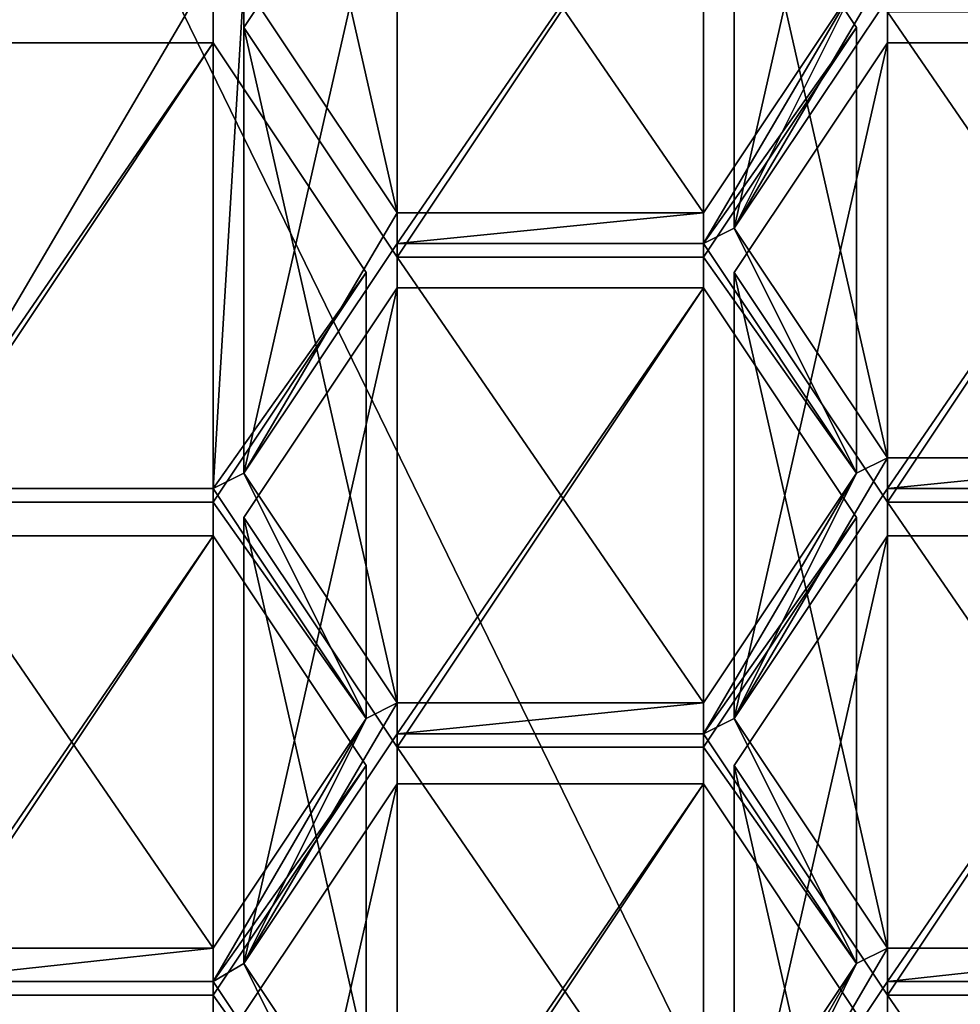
# Model space of a CAD drawing. Header units: millimetres. Extents: x -142 to 33, y -189 to 10.
# Tile 5 of 56: x -115.16 to -112.74, y -181.5 to -178.96. Entities that reach past the tile are written whole.
import ezdxf

# ---------------------------------------------------------------- set-up
doc = ezdxf.new("R2010")
doc.units = ezdxf.units.MM
doc.header["$LTSCALE"] = 52.148148
for name, color, linetype in [('151', 7, 'CONTINUOUS'), ('153', 7, 'CONTINUOUS'), ('257', 7, 'CONTINUOUS'), ('259', 7, 'CONTINUOUS'), ('262', 7, 'CONTINUOUS'), ('263', 7, 'CONTINUOUS'), ('264', 7, 'CONTINUOUS'), ('265', 7, 'CONTINUOUS'), ('266', 7, 'CONTINUOUS'), ('382', 7, 'CONTINUOUS'), ('386', 7, 'CONTINUOUS'), ('387', 7, 'CONTINUOUS'), ('406', 7, 'CONTINUOUS'), ('410', 7, 'CONTINUOUS'), ('411', 7, 'CONTINUOUS'), ('598', 7, 'CONTINUOUS'), ('599', 7, 'CONTINUOUS'), ('602', 7, 'CONTINUOUS'), ('603', 7, 'CONTINUOUS'), ('605', 7, 'CONTINUOUS'), ('606', 7, 'CONTINUOUS'), ('607', 7, 'CONTINUOUS'), ('608', 7, 'CONTINUOUS'), ('610', 7, 'CONTINUOUS'), ('611', 7, 'CONTINUOUS'), ('612', 7, 'CONTINUOUS'), ('613', 7, 'CONTINUOUS'), ('616', 7, 'CONTINUOUS'), ('617', 7, 'CONTINUOUS'), ('618', 7, 'CONTINUOUS'), ('619', 7, 'CONTINUOUS'), ('620', 7, 'CONTINUOUS'), ('621', 7, 'CONTINUOUS'), ('622', 7, 'CONTINUOUS'), ('623', 7, 'CONTINUOUS'), ('626', 7, 'CONTINUOUS'), ('627', 7, 'CONTINUOUS'), ('628', 7, 'CONTINUOUS'), ('629', 7, 'CONTINUOUS'), ('630', 7, 'CONTINUOUS'), ('631', 7, 'CONTINUOUS'), ('632', 7, 'CONTINUOUS'), ('633', 7, 'CONTINUOUS'), ('636', 7, 'CONTINUOUS'), ('637', 7, 'CONTINUOUS'), ('638', 7, 'CONTINUOUS'), ('733', 7, 'CONTINUOUS'), ('735', 7, 'CONTINUOUS'), ('743', 7, 'CONTINUOUS')]:
    doc.layers.add(name, color=color, linetype=linetype)

msp = doc.modelspace()

# ---------------------------------------------------------------- linework, layer by layer
at = {"layer": '151', "color": 254, "linetype": 'Continuous', "true_color": 0xe6e6e6}
for points in [[(-115.8779, -176.614, -9.9549), (-115.8784, -187.0059, -27.9552), (-110, -188.6603, -27), (-115.8779, -176.614, -9.9549)], [(-110, -178.2679, -9), (-115.8779, -176.614, -9.9549), (-110, -188.6603, -27), (-110, -178.2679, -9)]]:
    msp.add_3dface(points, dxfattribs=at)
at = {"layer": '153', "color": 254, "linetype": 'Continuous', "true_color": 0xe6e6e6}
for points in [[(-114.908, -185.8503, -28.6224), (-117.9413, -182.2346, -30.7099), (-117.9414, -180.5834, -27.8527), (-114.908, -185.8503, -28.6224)], [(-114.9051, -184.2013, -25.7639), (-114.908, -185.8503, -28.6224), (-117.9414, -180.5834, -27.8527), (-114.9051, -184.2013, -25.7639)]]:
    msp.add_3dface(points, dxfattribs=at)
at = {"layer": '257', "color": 252, "linetype": 'Continuous', "true_color": 0x8c8c8c}
for points in [[(-114.8495, -184.33, -26.1514), (-117.8462, -180.7577, -28.2139), (-117.1328, -180.5574, -28.3296), (-114.8495, -184.33, -26.1514)], [(-114.4085, -183.8046, -26.4548), (-114.8495, -184.33, -26.1514), (-117.1328, -180.5574, -28.3296), (-114.4085, -183.8046, -26.4548)]]:
    msp.add_3dface(points, dxfattribs=at)
at = {"layer": '259', "color": 252, "linetype": 'Continuous', "true_color": 0x8c8c8c}
for points in [[(-114.8495, -185.03, -27.3639), (-117.1328, -181.2574, -29.542), (-117.8462, -181.4577, -29.4263), (-114.8495, -185.03, -27.3639)], [(-114.4085, -184.5046, -27.6672), (-117.1328, -181.2574, -29.542), (-114.8495, -185.03, -27.3639), (-114.4085, -184.5046, -27.6672)]]:
    msp.add_3dface(points, dxfattribs=at)
at = {"layer": '262', "color": 252, "linetype": 'Continuous', "true_color": 0x8c8c8c}
for points in [[(-114.8478, -184.1302, -25.8049), (-117.8466, -180.5558, -27.8686), (-114.8495, -184.33, -26.1514), (-114.8478, -184.1302, -25.8049)], [(-117.8466, -180.5558, -27.8686), (-117.8462, -180.7577, -28.2139), (-114.8495, -184.33, -26.1514), (-117.8466, -180.5558, -27.8686)]]:
    msp.add_3dface(points, dxfattribs=at)
at = {"layer": '263', "color": 252, "linetype": 'Continuous', "true_color": 0x8c8c8c}
for points in [[(-114.4085, -183.8046, -26.4548), (-117.1328, -180.5574, -28.3296), (-114.4085, -184.5046, -27.6672), (-114.4085, -183.8046, -26.4548)], [(-117.1328, -180.5574, -28.3296), (-117.1328, -181.2574, -29.542), (-114.4085, -184.5046, -27.6672), (-117.1328, -180.5574, -28.3296)]]:
    msp.add_3dface(points, dxfattribs=at)
at = {"layer": '264', "color": 252, "linetype": 'Continuous', "true_color": 0x8c8c8c}
msp.add_3dface([(-114.8495, -185.03, -27.3639), (-117.8462, -181.4577, -29.4263), (-115.8336, -184.5521, -28.2172), (-114.8495, -185.03, -27.3639)], dxfattribs=at)
at = {"layer": '265', "color": 252, "linetype": 'Continuous', "true_color": 0x8c8c8c}
msp.add_3dface([(-114.2321, -183.5445, -26.4895), (-116.0724, -182.8503, -29.1997), (-116.8476, -180.4268, -28.2895), (-114.2321, -183.5445, -26.4895)], dxfattribs=at)
at = {"layer": '266', "color": 252, "linetype": 'Continuous', "true_color": 0x8c8c8c}
for points in [[(-115.4526, -178.8281, -31.5219), (-114.6626, -178.8281, -31.5219), (-115.4526, -180.1719, -30.7461), (-115.4526, -178.8281, -31.5219)], [(-115.4526, -180.1719, -30.7461), (-114.6626, -178.8281, -31.5219), (-114.6626, -180.1719, -30.7461), (-115.4526, -180.1719, -30.7461)], [(-114.6626, -178.8281, -31.5219), (-114.5832, -178.8678, -31.499), (-114.6626, -180.1719, -30.7461), (-114.6626, -178.8281, -31.5219)], [(-113.0032, -178.8678, -31.499), (-112.9238, -178.8281, -31.5219), (-113.3188, -179.5, -31.134), (-113.0032, -178.8678, -31.499)], [(-113.3188, -179.5, -31.134), (-112.9238, -178.8281, -31.5219), (-112.9238, -178.9075, -31.4761), (-113.3188, -179.5, -31.134)], [(-114.6626, -180.1719, -30.7461), (-114.5832, -178.8678, -31.499), (-114.5832, -180.1322, -30.769), (-114.6626, -180.1719, -30.7461)], [(-114.5832, -178.8678, -31.499), (-114.1882, -179.4603, -31.1569), (-114.5832, -180.1322, -30.769), (-114.5832, -178.8678, -31.499)], [(-113.3982, -179.4603, -31.1569), (-113.0032, -178.8678, -31.499), (-113.3982, -179.5397, -31.1111), (-113.3982, -179.4603, -31.1569)], [(-113.0032, -178.8678, -31.499), (-113.3188, -179.5, -31.134), (-113.3982, -179.5397, -31.1111), (-113.0032, -178.8678, -31.499)], [(-114.1882, -179.4603, -31.1569), (-114.1882, -179.5397, -31.1111), (-114.5832, -180.1322, -30.769), (-114.1882, -179.4603, -31.1569)], [(-114.1882, -179.4603, -31.1569), (-113.3982, -179.4603, -31.1569), (-114.1882, -179.5397, -31.1111), (-114.1882, -179.4603, -31.1569)], [(-114.1882, -179.5397, -31.1111), (-113.3982, -179.4603, -31.1569), (-113.3982, -179.5397, -31.1111), (-114.1882, -179.5397, -31.1111)], [(-113.3982, -179.5397, -31.1111), (-113.3188, -179.5, -31.134), (-113.0032, -180.1322, -30.769), (-113.3982, -179.5397, -31.1111)], [(-113.3188, -179.5, -31.134), (-112.9238, -180.0925, -30.7919), (-113.0032, -180.1322, -30.769), (-113.3188, -179.5, -31.134)], [(-113.3188, -180.7644, -30.404), (-112.9238, -180.0925, -30.7919), (-112.9238, -180.1719, -30.7461), (-113.3188, -180.7644, -30.404)], [(-112.9238, -180.0925, -30.7919), (-113.3188, -180.7644, -30.404), (-113.0032, -180.1322, -30.769), (-112.9238, -180.0925, -30.7919)], [(-112.9238, -180.0925, -30.7919), (-112.1338, -180.0925, -30.7919), (-112.9238, -180.1719, -30.7461), (-112.9238, -180.0925, -30.7919)], [(-112.9238, -180.1719, -30.7461), (-112.1338, -180.0925, -30.7919), (-112.1338, -180.1719, -30.7461), (-112.9238, -180.1719, -30.7461)], [(-114.2676, -180.7644, -30.404), (-114.6626, -180.1719, -30.7461), (-114.5832, -180.1322, -30.769), (-114.2676, -180.7644, -30.404)], [(-114.1882, -180.7247, -30.4269), (-114.2676, -180.7644, -30.404), (-114.5832, -180.1322, -30.769), (-114.1882, -180.7247, -30.4269)], [(-113.0032, -180.1322, -30.769), (-113.3188, -180.7644, -30.404), (-113.3982, -180.8041, -30.3811), (-113.0032, -180.1322, -30.769)], [(-113.3982, -180.7247, -30.4269), (-113.0032, -180.1322, -30.769), (-113.3982, -180.8041, -30.3811), (-113.3982, -180.7247, -30.4269)], [(-114.2676, -180.7644, -30.404), (-114.1882, -180.7247, -30.4269), (-114.5832, -181.3966, -30.039), (-114.2676, -180.7644, -30.404)], [(-114.1882, -180.7247, -30.4269), (-114.1882, -180.8041, -30.3811), (-114.5832, -181.3966, -30.039), (-114.1882, -180.7247, -30.4269)], [(-114.1882, -180.7247, -30.4269), (-113.3982, -180.7247, -30.4269), (-114.1882, -180.8041, -30.3811), (-114.1882, -180.7247, -30.4269)], [(-114.1882, -180.8041, -30.3811), (-113.3982, -180.7247, -30.4269), (-113.3982, -180.8041, -30.3811), (-114.1882, -180.8041, -30.3811)], [(-114.6626, -181.3569, -30.0619), (-114.2676, -180.7644, -30.404), (-114.6626, -181.4435, -30.0119), (-114.6626, -181.3569, -30.0619)], [(-114.6626, -181.4435, -30.0119), (-114.2676, -180.7644, -30.404), (-114.5832, -181.3966, -30.039), (-114.6626, -181.4435, -30.0119)], [(-113.3982, -180.8041, -30.3811), (-113.3188, -180.7644, -30.404), (-113.0032, -181.3966, -30.039), (-113.3982, -180.8041, -30.3811)], [(-113.3188, -180.7644, -30.404), (-112.9238, -181.3569, -30.0619), (-113.0032, -181.3966, -30.039), (-113.3188, -180.7644, -30.404)], [(-115.4526, -181.3569, -30.0619), (-114.6626, -181.3569, -30.0619), (-115.4526, -181.4435, -30.0119), (-115.4526, -181.3569, -30.0619)], [(-115.4526, -181.4435, -30.0119), (-114.6626, -181.3569, -30.0619), (-114.6626, -181.4435, -30.0119), (-115.4526, -181.4435, -30.0119)], [(-112.9238, -181.4435, -30.0119), (-113.3188, -182.036, -29.6698), (-112.9238, -181.3569, -30.0619), (-112.9238, -181.4435, -30.0119)], [(-112.9238, -181.3569, -30.0619), (-113.3188, -182.036, -29.6698), (-113.0032, -181.3966, -30.039), (-112.9238, -181.3569, -30.0619)], [(-112.1338, -181.4435, -30.0119), (-112.9238, -181.4435, -30.0119), (-112.1338, -181.3569, -30.0619), (-112.1338, -181.4435, -30.0119)], [(-112.1338, -181.3569, -30.0619), (-112.9238, -181.4435, -30.0119), (-112.9238, -181.3569, -30.0619), (-112.1338, -181.3569, -30.0619)], [(-114.2676, -182.036, -29.6698), (-114.6626, -181.4435, -30.0119), (-114.5832, -181.3966, -30.039), (-114.2676, -182.036, -29.6698)], [(-114.1882, -181.9891, -29.6969), (-114.2676, -182.036, -29.6698), (-114.5832, -181.3966, -30.039), (-114.1882, -181.9891, -29.6969)], [(-113.0032, -181.3966, -30.039), (-113.3188, -182.036, -29.6698), (-113.3982, -182.0829, -29.6427), (-113.0032, -181.3966, -30.039)], [(-113.3982, -181.9891, -29.6969), (-113.0032, -181.3966, -30.039), (-113.3982, -182.0829, -29.6427), (-113.3982, -181.9891, -29.6969)]]:
    msp.add_3dface(points, dxfattribs=at)
at = {"layer": '382', "color": 252, "linetype": 'Continuous', "true_color": 0x8c8c8c}
for points in [[(-114.5832, -177.7178, -29.5071), (-114.1882, -178.3103, -29.165), (-114.1882, -179.4603, -31.1569), (-114.5832, -177.7178, -29.5071)], [(-114.5832, -177.7178, -29.5071), (-114.1882, -179.4603, -31.1569), (-114.5832, -178.8678, -31.499), (-114.5832, -177.7178, -29.5071)]]:
    msp.add_3dface(points, dxfattribs=at)
at = {"layer": '386', "color": 252, "linetype": 'Continuous', "true_color": 0x8c8c8c}
msp.add_3dface([(-113.3982, -178.3103, -29.165), (-113.0032, -178.8678, -31.499), (-113.3982, -179.4603, -31.1569), (-113.3982, -178.3103, -29.165)], dxfattribs=at)
at = {"layer": '387', "color": 252, "linetype": 'Continuous', "true_color": 0x8c8c8c}
for points in [[(-114.1882, -178.3103, -29.165), (-113.3982, -178.3103, -29.165), (-113.3982, -179.4603, -31.1569), (-114.1882, -178.3103, -29.165)], [(-114.1882, -179.4603, -31.1569), (-114.1882, -178.3103, -29.165), (-113.3982, -179.4603, -31.1569), (-114.1882, -179.4603, -31.1569)]]:
    msp.add_3dface(points, dxfattribs=at)
at = {"layer": '406', "color": 252, "linetype": 'Continuous', "true_color": 0x8c8c8c}
for points in [[(-112.9238, -177.7575, -29.4842), (-113.3188, -178.35, -29.1421), (-113.3188, -179.5, -31.134), (-112.9238, -177.7575, -29.4842)], [(-112.9238, -177.7575, -29.4842), (-113.3188, -179.5, -31.134), (-112.9238, -178.9075, -31.4761), (-112.9238, -177.7575, -29.4842)]]:
    msp.add_3dface(points, dxfattribs=at)
at = {"layer": '410', "color": 252, "linetype": 'Continuous', "true_color": 0x8c8c8c}
for points in [[(-112.9238, -178.9425, -28.8), (-112.1338, -178.9425, -28.8), (-112.1338, -180.0925, -30.7919), (-112.9238, -178.9425, -28.8)], [(-112.9238, -178.9425, -28.8), (-112.1338, -180.0925, -30.7919), (-112.9238, -180.0925, -30.7919), (-112.9238, -178.9425, -28.8)]]:
    msp.add_3dface(points, dxfattribs=at)
at = {"layer": '411', "color": 252, "linetype": 'Continuous', "true_color": 0x8c8c8c}
for points in [[(-113.3188, -178.35, -29.1421), (-112.9238, -178.9425, -28.8), (-112.9238, -180.0925, -30.7919), (-113.3188, -178.35, -29.1421)], [(-113.3188, -179.5, -31.134), (-113.3188, -178.35, -29.1421), (-112.9238, -180.0925, -30.7919), (-113.3188, -179.5, -31.134)]]:
    msp.add_3dface(points, dxfattribs=at)
at = {"layer": '598', "color": 252, "linetype": 'Continuous', "true_color": 0x8c8c8c}
for points in [[(-112.9238, -180.2935, -28.02), (-113.3188, -180.886, -27.678), (-113.3188, -182.036, -29.6698), (-112.9238, -180.2935, -28.02)], [(-112.9238, -180.2935, -28.02), (-113.3188, -182.036, -29.6698), (-112.9238, -181.4435, -30.0119), (-112.9238, -180.2935, -28.02)]]:
    msp.add_3dface(points, dxfattribs=at)
at = {"layer": '599', "color": 252, "linetype": 'Continuous', "true_color": 0x8c8c8c}
for points in [[(-112.1338, -180.2935, -28.02), (-112.9238, -180.2935, -28.02), (-112.9238, -181.4435, -30.0119), (-112.1338, -180.2935, -28.02)], [(-112.1338, -180.2935, -28.02), (-112.9238, -181.4435, -30.0119), (-112.1338, -181.4435, -30.0119), (-112.1338, -180.2935, -28.02)]]:
    msp.add_3dface(points, dxfattribs=at)
at = {"layer": '602', "color": 252, "linetype": 'Continuous', "true_color": 0x8c8c8c}
for points in [[(-112.9238, -181.4785, -27.3359), (-112.1338, -181.4785, -27.3359), (-112.1338, -182.6285, -29.3277), (-112.9238, -181.4785, -27.3359)], [(-112.9238, -181.4785, -27.3359), (-112.1338, -182.6285, -29.3277), (-112.9238, -182.6285, -29.3277), (-112.9238, -181.4785, -27.3359)]]:
    msp.add_3dface(points, dxfattribs=at)
at = {"layer": '603', "color": 252, "linetype": 'Continuous', "true_color": 0x8c8c8c}
for points in [[(-113.3188, -180.886, -27.678), (-112.9238, -181.4785, -27.3359), (-112.9238, -182.6285, -29.3277), (-113.3188, -180.886, -27.678)], [(-113.3188, -182.036, -29.6698), (-113.3188, -180.886, -27.678), (-112.9238, -182.6285, -29.3277), (-113.3188, -182.036, -29.6698)]]:
    msp.add_3dface(points, dxfattribs=at)
at = {"layer": '605', "color": 252, "linetype": 'Continuous', "true_color": 0x8c8c8c}
for points in [[(-112.9238, -180.2069, -28.07), (-112.1338, -180.2069, -28.07), (-112.1338, -181.3569, -30.0619), (-112.9238, -180.2069, -28.07)], [(-112.9238, -180.2069, -28.07), (-112.1338, -181.3569, -30.0619), (-112.9238, -181.3569, -30.0619), (-112.9238, -180.2069, -28.07)]]:
    msp.add_3dface(points, dxfattribs=at)
at = {"layer": '606', "color": 252, "linetype": 'Continuous', "true_color": 0x8c8c8c}
for points in [[(-113.3188, -179.6144, -28.4121), (-112.9238, -180.2069, -28.07), (-112.9238, -181.3569, -30.0619), (-113.3188, -179.6144, -28.4121)], [(-113.3188, -179.6144, -28.4121), (-112.9238, -181.3569, -30.0619), (-113.3188, -180.7644, -30.404), (-113.3188, -179.6144, -28.4121)]]:
    msp.add_3dface(points, dxfattribs=at)
at = {"layer": '607', "color": 252, "linetype": 'Continuous', "true_color": 0x8c8c8c}
for points in [[(-112.9238, -179.0219, -28.7542), (-113.3188, -179.6144, -28.4121), (-113.3188, -180.7644, -30.404), (-112.9238, -179.0219, -28.7542)], [(-112.9238, -179.0219, -28.7542), (-113.3188, -180.7644, -30.404), (-112.9238, -180.1719, -30.7461), (-112.9238, -179.0219, -28.7542)]]:
    msp.add_3dface(points, dxfattribs=at)
at = {"layer": '608', "color": 252, "linetype": 'Continuous', "true_color": 0x8c8c8c}
for points in [[(-112.1338, -179.0219, -28.7542), (-112.9238, -179.0219, -28.7542), (-112.9238, -180.1719, -30.7461), (-112.1338, -179.0219, -28.7542)], [(-112.1338, -179.0219, -28.7542), (-112.9238, -180.1719, -30.7461), (-112.1338, -180.1719, -30.7461), (-112.1338, -179.0219, -28.7542)]]:
    msp.add_3dface(points, dxfattribs=at)
at = {"layer": '610', "color": 252, "linetype": 'Continuous', "true_color": 0x8c8c8c}
for points in [[(-114.6626, -179.0219, -28.7542), (-115.4526, -179.0219, -28.7542), (-115.4526, -180.1719, -30.7461), (-114.6626, -179.0219, -28.7542)], [(-114.6626, -179.0219, -28.7542), (-115.4526, -180.1719, -30.7461), (-114.6626, -180.1719, -30.7461), (-114.6626, -179.0219, -28.7542)]]:
    msp.add_3dface(points, dxfattribs=at)
at = {"layer": '611', "color": 252, "linetype": 'Continuous', "true_color": 0x8c8c8c}
for points in [[(-114.2676, -179.6144, -28.4121), (-114.6626, -179.0219, -28.7542), (-114.6626, -180.1719, -30.7461), (-114.2676, -179.6144, -28.4121)], [(-114.2676, -179.6144, -28.4121), (-114.6626, -180.1719, -30.7461), (-114.2676, -180.7644, -30.404), (-114.2676, -179.6144, -28.4121)]]:
    msp.add_3dface(points, dxfattribs=at)
at = {"layer": '612', "color": 252, "linetype": 'Continuous', "true_color": 0x8c8c8c}
for points in [[(-114.6626, -180.2069, -28.07), (-114.2676, -179.6144, -28.4121), (-114.2676, -180.7644, -30.404), (-114.6626, -180.2069, -28.07)], [(-114.6626, -180.2069, -28.07), (-114.2676, -180.7644, -30.404), (-114.6626, -181.3569, -30.0619), (-114.6626, -180.2069, -28.07)]]:
    msp.add_3dface(points, dxfattribs=at)
at = {"layer": '613', "color": 252, "linetype": 'Continuous', "true_color": 0x8c8c8c}
for points in [[(-115.4526, -180.2069, -28.07), (-114.6626, -180.2069, -28.07), (-114.6626, -181.3569, -30.0619), (-115.4526, -180.2069, -28.07)], [(-115.4526, -180.2069, -28.07), (-114.6626, -181.3569, -30.0619), (-115.4526, -181.3569, -30.0619), (-115.4526, -180.2069, -28.07)]]:
    msp.add_3dface(points, dxfattribs=at)
at = {"layer": '616', "color": 252, "linetype": 'Continuous', "true_color": 0x8c8c8c}
for points in [[(-113.3982, -178.3897, -29.1192), (-114.1882, -178.3897, -29.1192), (-114.1882, -179.5397, -31.1111), (-113.3982, -178.3897, -29.1192)], [(-113.3982, -178.3897, -29.1192), (-114.1882, -179.5397, -31.1111), (-113.3982, -179.5397, -31.1111), (-113.3982, -178.3897, -29.1192)]]:
    msp.add_3dface(points, dxfattribs=at)
at = {"layer": '617', "color": 252, "linetype": 'Continuous', "true_color": 0x8c8c8c}
for points in [[(-113.0032, -178.9822, -28.7771), (-113.3982, -178.3897, -29.1192), (-113.3982, -179.5397, -31.1111), (-113.0032, -178.9822, -28.7771)], [(-113.0032, -178.9822, -28.7771), (-113.3982, -179.5397, -31.1111), (-113.0032, -180.1322, -30.769), (-113.0032, -178.9822, -28.7771)]]:
    msp.add_3dface(points, dxfattribs=at)
at = {"layer": '618', "color": 252, "linetype": 'Continuous', "true_color": 0x8c8c8c}
for points in [[(-113.3982, -179.5747, -28.435), (-113.0032, -178.9822, -28.7771), (-113.0032, -180.1322, -30.769), (-113.3982, -179.5747, -28.435)], [(-113.3982, -179.5747, -28.435), (-113.0032, -180.1322, -30.769), (-113.3982, -180.7247, -30.4269), (-113.3982, -179.5747, -28.435)]]:
    msp.add_3dface(points, dxfattribs=at)
at = {"layer": '619', "color": 252, "linetype": 'Continuous', "true_color": 0x8c8c8c}
for points in [[(-114.1882, -179.5747, -28.435), (-113.3982, -179.5747, -28.435), (-113.3982, -180.7247, -30.4269), (-114.1882, -179.5747, -28.435)], [(-114.1882, -179.5747, -28.435), (-113.3982, -180.7247, -30.4269), (-114.1882, -180.7247, -30.4269), (-114.1882, -179.5747, -28.435)]]:
    msp.add_3dface(points, dxfattribs=at)
at = {"layer": '620', "color": 252, "linetype": 'Continuous', "true_color": 0x8c8c8c}
for points in [[(-114.5832, -178.9822, -28.7771), (-114.1882, -179.5747, -28.435), (-114.1882, -180.7247, -30.4269), (-114.5832, -178.9822, -28.7771)], [(-114.5832, -178.9822, -28.7771), (-114.1882, -180.7247, -30.4269), (-114.5832, -180.1322, -30.769), (-114.5832, -178.9822, -28.7771)]]:
    msp.add_3dface(points, dxfattribs=at)
at = {"layer": '621', "color": 252, "linetype": 'Continuous', "true_color": 0x8c8c8c}
for points in [[(-114.1882, -178.3897, -29.1192), (-114.5832, -178.9822, -28.7771), (-114.5832, -180.1322, -30.769), (-114.1882, -178.3897, -29.1192)], [(-114.1882, -179.5397, -31.1111), (-114.1882, -178.3897, -29.1192), (-114.5832, -180.1322, -30.769), (-114.1882, -179.5397, -31.1111)]]:
    msp.add_3dface(points, dxfattribs=at)
at = {"layer": '622', "color": 252, "linetype": 'Continuous', "true_color": 0x8c8c8c}
for points in [[(-114.6626, -181.4785, -27.3359), (-114.2676, -180.886, -27.678), (-114.2676, -182.036, -29.6698), (-114.6626, -181.4785, -27.3359)], [(-114.6626, -181.4785, -27.3359), (-114.2676, -182.036, -29.6698), (-114.6626, -182.6285, -29.3277), (-114.6626, -181.4785, -27.3359)]]:
    msp.add_3dface(points, dxfattribs=at)
at = {"layer": '623', "color": 252, "linetype": 'Continuous', "true_color": 0x8c8c8c}
for points in [[(-115.4526, -181.4785, -27.3359), (-114.6626, -181.4785, -27.3359), (-114.6626, -182.6285, -29.3277), (-115.4526, -181.4785, -27.3359)], [(-115.4526, -181.4785, -27.3359), (-114.6626, -182.6285, -29.3277), (-115.4526, -182.6285, -29.3277), (-115.4526, -181.4785, -27.3359)]]:
    msp.add_3dface(points, dxfattribs=at)
at = {"layer": '626', "color": 252, "linetype": 'Continuous', "true_color": 0x8c8c8c}
for points in [[(-114.6626, -180.2935, -28.02), (-115.4526, -180.2935, -28.02), (-115.4526, -181.4435, -30.0119), (-114.6626, -180.2935, -28.02)], [(-114.6626, -180.2935, -28.02), (-115.4526, -181.4435, -30.0119), (-114.6626, -181.4435, -30.0119), (-114.6626, -180.2935, -28.02)]]:
    msp.add_3dface(points, dxfattribs=at)
at = {"layer": '627', "color": 252, "linetype": 'Continuous', "true_color": 0x8c8c8c}
for points in [[(-114.2676, -180.886, -27.678), (-114.6626, -180.2935, -28.02), (-114.6626, -181.4435, -30.0119), (-114.2676, -180.886, -27.678)], [(-114.2676, -182.036, -29.6698), (-114.2676, -180.886, -27.678), (-114.6626, -181.4435, -30.0119), (-114.2676, -182.036, -29.6698)]]:
    msp.add_3dface(points, dxfattribs=at)
at = {"layer": '628', "color": 252, "linetype": 'Continuous', "true_color": 0x8c8c8c}
for points in [[(-113.3982, -179.6541, -28.3892), (-114.1882, -179.6541, -28.3892), (-114.1882, -180.8041, -30.3811), (-113.3982, -179.6541, -28.3892)], [(-113.3982, -179.6541, -28.3892), (-114.1882, -180.8041, -30.3811), (-113.3982, -180.8041, -30.3811), (-113.3982, -179.6541, -28.3892)]]:
    msp.add_3dface(points, dxfattribs=at)
at = {"layer": '629', "color": 252, "linetype": 'Continuous', "true_color": 0x8c8c8c}
for points in [[(-113.0032, -180.2466, -28.0471), (-113.3982, -179.6541, -28.3892), (-113.3982, -180.8041, -30.3811), (-113.0032, -180.2466, -28.0471)], [(-113.0032, -180.2466, -28.0471), (-113.3982, -180.8041, -30.3811), (-113.0032, -181.3966, -30.039), (-113.0032, -180.2466, -28.0471)]]:
    msp.add_3dface(points, dxfattribs=at)
at = {"layer": '630', "color": 252, "linetype": 'Continuous', "true_color": 0x8c8c8c}
for points in [[(-113.3982, -180.8391, -27.705), (-113.0032, -180.2466, -28.0471), (-113.0032, -181.3966, -30.039), (-113.3982, -180.8391, -27.705)], [(-113.3982, -180.8391, -27.705), (-113.0032, -181.3966, -30.039), (-113.3982, -181.9891, -29.6969), (-113.3982, -180.8391, -27.705)]]:
    msp.add_3dface(points, dxfattribs=at)
at = {"layer": '631', "color": 252, "linetype": 'Continuous', "true_color": 0x8c8c8c}
for points in [[(-114.1882, -180.8391, -27.705), (-113.3982, -180.8391, -27.705), (-113.3982, -181.9891, -29.6969), (-114.1882, -180.8391, -27.705)], [(-114.1882, -180.8391, -27.705), (-113.3982, -181.9891, -29.6969), (-114.1882, -181.9891, -29.6969), (-114.1882, -180.8391, -27.705)]]:
    msp.add_3dface(points, dxfattribs=at)
at = {"layer": '632', "color": 252, "linetype": 'Continuous', "true_color": 0x8c8c8c}
for points in [[(-114.5832, -180.2466, -28.0471), (-114.1882, -180.8391, -27.705), (-114.1882, -181.9891, -29.6969), (-114.5832, -180.2466, -28.0471)], [(-114.5832, -180.2466, -28.0471), (-114.1882, -181.9891, -29.6969), (-114.5832, -181.3966, -30.039), (-114.5832, -180.2466, -28.0471)]]:
    msp.add_3dface(points, dxfattribs=at)
at = {"layer": '633', "color": 252, "linetype": 'Continuous', "true_color": 0x8c8c8c}
for points in [[(-114.1882, -179.6541, -28.3892), (-114.5832, -180.2466, -28.0471), (-114.5832, -181.3966, -30.039), (-114.1882, -179.6541, -28.3892)], [(-114.1882, -180.8041, -30.3811), (-114.1882, -179.6541, -28.3892), (-114.5832, -181.3966, -30.039), (-114.1882, -180.8041, -30.3811)]]:
    msp.add_3dface(points, dxfattribs=at)
at = {"layer": '636', "color": 252, "linetype": 'Continuous', "true_color": 0x8c8c8c}
for points in [[(-114.1882, -180.9329, -27.6509), (-114.5832, -181.5254, -27.3088), (-114.5832, -182.6754, -29.3007), (-114.1882, -180.9329, -27.6509)], [(-114.1882, -180.9329, -27.6509), (-114.5832, -182.6754, -29.3007), (-114.1882, -182.0829, -29.6427), (-114.1882, -180.9329, -27.6509)]]:
    msp.add_3dface(points, dxfattribs=at)
at = {"layer": '637', "color": 252, "linetype": 'Continuous', "true_color": 0x8c8c8c}
for points in [[(-113.3982, -180.9329, -27.6509), (-114.1882, -180.9329, -27.6509), (-114.1882, -182.0829, -29.6427), (-113.3982, -180.9329, -27.6509)], [(-113.3982, -180.9329, -27.6509), (-114.1882, -182.0829, -29.6427), (-113.3982, -182.0829, -29.6427), (-113.3982, -180.9329, -27.6509)]]:
    msp.add_3dface(points, dxfattribs=at)
at = {"layer": '638', "color": 252, "linetype": 'Continuous', "true_color": 0x8c8c8c}
msp.add_3dface([(-113.0032, -181.5254, -27.3088), (-113.3982, -180.9329, -27.6509), (-113.3982, -182.0829, -29.6427), (-113.0032, -181.5254, -27.3088)], dxfattribs=at)
at = {"layer": '733', "color": 252, "linetype": 'Continuous', "true_color": 0x8c8c8c}
for points in [[(-114.2321, -183.5445, -26.4895), (-116.8476, -180.4268, -28.2895), (-116.4875, -180.3255, -28.348), (-114.2321, -183.5445, -26.4895)], [(-114.0095, -183.2793, -26.6426), (-114.2321, -183.5445, -26.4895), (-116.4875, -180.3255, -28.348), (-114.0095, -183.2793, -26.6426)]]:
    msp.add_3dface(points, dxfattribs=at)
at = {"layer": '735', "color": 252, "linetype": 'Continuous', "true_color": 0x8c8c8c}
for points in [[(-115.5184, -182.9725, -29.1291), (-114.0092, -184.2794, -28.3746), (-116.4875, -180.3255, -28.348), (-115.5184, -182.9725, -29.1291)], [(-114.0092, -184.2794, -28.3746), (-114.0095, -183.2793, -26.6426), (-116.4875, -180.3255, -28.348), (-114.0092, -184.2794, -28.3746)]]:
    msp.add_3dface(points, dxfattribs=at)
at = {"layer": '743', "linetype": 'Continuous'}
for points in [[(-114.5832, -178.9822, -28.7771), (-114.1882, -178.3897, -29.1192), (-114.1882, -179.5747, -28.435), (-114.5832, -178.9822, -28.7771)], [(-114.1882, -179.5747, -28.435), (-114.1882, -178.3897, -29.1192), (-113.3982, -178.3897, -29.1192), (-114.1882, -179.5747, -28.435)], [(-113.3982, -179.5747, -28.435), (-114.1882, -179.5747, -28.435), (-113.3982, -178.3897, -29.1192), (-113.3982, -179.5747, -28.435)], [(-113.0032, -178.9822, -28.7771), (-113.3982, -179.5747, -28.435), (-113.3982, -178.3897, -29.1192), (-113.0032, -178.9822, -28.7771)], [(-115.4526, -180.2069, -28.07), (-115.4526, -179.0219, -28.7542), (-114.6626, -179.0219, -28.7542), (-115.4526, -180.2069, -28.07)], [(-114.6626, -180.2069, -28.07), (-115.4526, -180.2069, -28.07), (-114.6626, -179.0219, -28.7542), (-114.6626, -180.2069, -28.07)], [(-114.2676, -179.6144, -28.4121), (-114.6626, -180.2069, -28.07), (-114.6626, -179.0219, -28.7542), (-114.2676, -179.6144, -28.4121)], [(-113.3188, -179.6144, -28.4121), (-112.9238, -179.0219, -28.7542), (-112.9238, -180.2069, -28.07), (-113.3188, -179.6144, -28.4121)], [(-112.9238, -179.0219, -28.7542), (-112.1338, -179.0219, -28.7542), (-112.9238, -180.2069, -28.07), (-112.9238, -179.0219, -28.7542)], [(-112.9238, -180.2069, -28.07), (-112.1338, -179.0219, -28.7542), (-112.1338, -180.2069, -28.07), (-112.9238, -180.2069, -28.07)], [(-114.5832, -180.2466, -28.0471), (-114.1882, -179.6541, -28.3892), (-114.1882, -180.8391, -27.705), (-114.5832, -180.2466, -28.0471)], [(-114.1882, -180.8391, -27.705), (-114.1882, -179.6541, -28.3892), (-113.3982, -179.6541, -28.3892), (-114.1882, -180.8391, -27.705)], [(-113.3982, -180.8391, -27.705), (-114.1882, -180.8391, -27.705), (-113.3982, -179.6541, -28.3892), (-113.3982, -180.8391, -27.705)], [(-113.0032, -180.2466, -28.0471), (-113.3982, -180.8391, -27.705), (-113.3982, -179.6541, -28.3892), (-113.0032, -180.2466, -28.0471)], [(-115.4526, -180.2935, -28.02), (-114.6626, -180.2935, -28.02), (-115.4526, -181.4785, -27.3359), (-115.4526, -180.2935, -28.02)], [(-115.4526, -181.4785, -27.3359), (-114.6626, -180.2935, -28.02), (-114.6626, -181.4785, -27.3359), (-115.4526, -181.4785, -27.3359)], [(-114.6626, -180.2935, -28.02), (-114.2676, -180.886, -27.678), (-114.6626, -181.4785, -27.3359), (-114.6626, -180.2935, -28.02)], [(-112.9238, -181.4785, -27.3359), (-113.3188, -180.886, -27.678), (-112.9238, -180.2935, -28.02), (-112.9238, -181.4785, -27.3359)], [(-112.1338, -181.4785, -27.3359), (-112.9238, -181.4785, -27.3359), (-112.1338, -180.2935, -28.02), (-112.1338, -181.4785, -27.3359)], [(-112.1338, -180.2935, -28.02), (-112.9238, -181.4785, -27.3359), (-112.9238, -180.2935, -28.02), (-112.1338, -180.2935, -28.02)], [(-114.9051, -184.2013, -25.7639), (-117.9414, -180.5834, -27.8527), (-117.8466, -180.5558, -27.8686), (-114.9051, -184.2013, -25.7639)], [(-114.8478, -184.1302, -25.8049), (-114.9051, -184.2013, -25.7639), (-117.8466, -180.5558, -27.8686), (-114.8478, -184.1302, -25.8049)], [(-114.5832, -181.5254, -27.3088), (-114.1882, -180.9329, -27.6509), (-114.1882, -182.1179, -26.9667), (-114.5832, -181.5254, -27.3088)], [(-113.3982, -180.9329, -27.6509), (-113.3982, -182.1179, -26.9667), (-114.1882, -182.1179, -26.9667), (-113.3982, -180.9329, -27.6509)], [(-114.1882, -180.9329, -27.6509), (-113.3982, -180.9329, -27.6509), (-114.1882, -182.1179, -26.9667), (-114.1882, -180.9329, -27.6509)], [(-113.0032, -181.5254, -27.3088), (-113.3982, -182.1179, -26.9667), (-113.3982, -180.9329, -27.6509), (-113.0032, -181.5254, -27.3088)]]:
    msp.add_3dface(points, dxfattribs=at)

doc.saveas('drawing.dxf')
